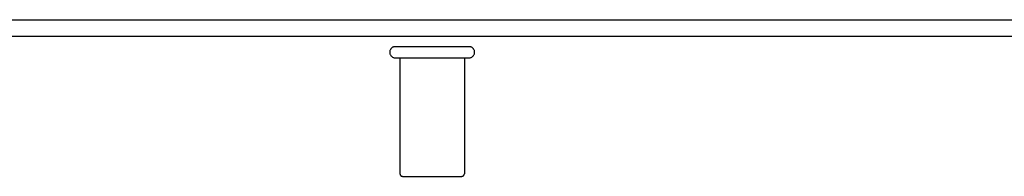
# Model space of a CAD drawing. Header units: inches. Extents: x 0 to 183, y 0 to 118.
# Tile 52 of 80: x 102.709 to 106.502, y 78.266 to 78.87. Entities that reach past the tile are written whole.
import ezdxf

# ---------------------------------------------------------------- set-up
doc = ezdxf.new("R2010")
doc.units = ezdxf.units.IN
doc.header["$LTSCALE"] = 10.065561
doc.header["$MEASUREMENT"] = 0
doc.linetypes.add('HIDDEN', pattern=[0.2, 0.1, -0.1])
doc.layers.get('0').update_dxf_attribs({"linetype": 'CONTINUOUS'})
doc.layers.add('DEFAULT_2', color=8, linetype='HIDDEN')

msp = doc.modelspace()

# ---------------------------------------------------------------- linework, layer by layer
at = {"color": 3, "linetype": 'Continuous'}
for p, q in [((99.5192, 78.8703), (117.2992, 78.8703)), ((99.4442, 78.8073), (117.3012, 78.8073))]:
    msp.add_line(p, q, dxfattribs=at)
at = {"layer": 'DEFAULT_2', "color": 8, "linetype": 'HIDDEN'}
for p, q in [((104.1562, 78.7663), (104.4402, 78.7663)), ((104.1562, 78.7233), (104.4402, 78.7233)), ((104.1742, 78.7233), (104.1742, 78.2763)), ((104.4222, 78.7233), (104.4222, 78.2763)), ((104.1842, 78.2663), (104.4122, 78.2663))]:
    msp.add_line(p, q, dxfattribs=at)
for centre, radius, start, end in [((104.1562, 78.7448), 0.0215, 90, 270), ((104.4402, 78.7448), 0.0215, 270, 90), ((104.1842, 78.2763), 0.01, 180, 270), ((104.4122, 78.2763), 0.01, 270, 360)]:
    msp.add_arc(centre, radius, start, end, dxfattribs=at)

doc.saveas('drawing.dxf')
